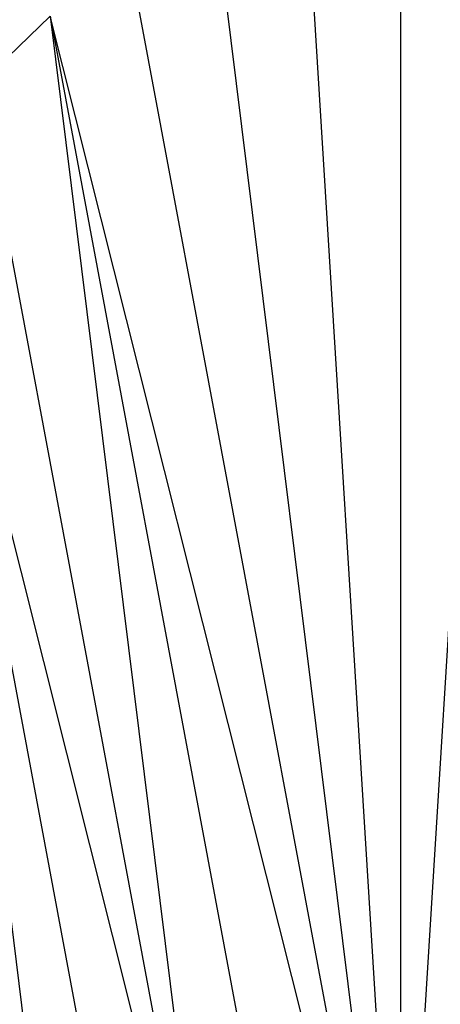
# Paper-space layout '_Right' of a CAD drawing. Header units: millimetres. Extents: x -464 to -1, y 0 to 650.
# Tile 45 of 50: x -29 to -22, y 529 to 546. Entities that reach past the tile are written whole.
import ezdxf

# ---------------------------------------------------------------- set-up
doc = ezdxf.new("R2010")
doc.units = ezdxf.units.MM

psp = doc.layouts.new('_Right')

# ---------------------------------------------------------------- linework, layer by layer
at = {"color": 7, "linetype": 'Continuous', "lineweight": 25}
for p, q in [((-21.021, 549.153), (-22.667, 522.513)), ((-22.667, 548.902), (-22.667, 522.513)), ((-24.27, 548.45), (-22.667, 522.513)), ((-25.805, 547.804), (-22.667, 522.513)), ((-27.248, 546.974), (-22.667, 522.513)), ((-28.579, 545.973), (-29.776, 544.816)), ((-28.579, 545.973), (-24.27, 522.965)), ((-22.667, 522.513), (-28.579, 545.973)), ((-28.579, 545.973), (-25.805, 523.611)), ((-29.776, 544.816), (-25.805, 523.611)), ((-28.579, 525.442), (-30.821, 543.52)), ((-27.248, 524.441), (-30.821, 543.52)), ((-30.821, 543.52), (-25.805, 523.611))]:
    psp.add_line(p, q, dxfattribs=at)

doc.saveas('drawing.dxf')
